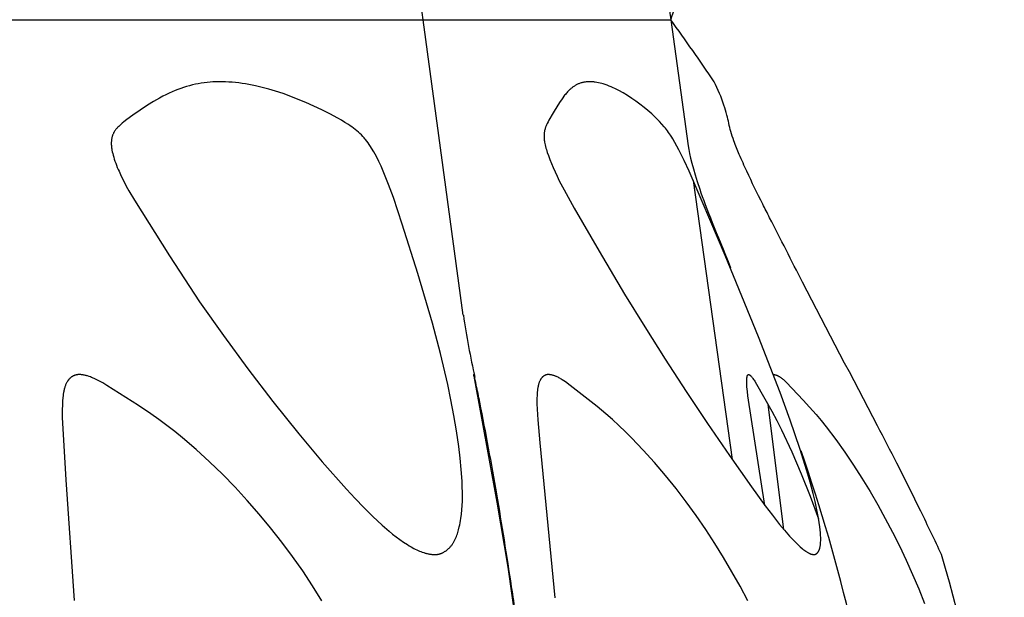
# Model space of a CAD drawing. Header units: millimetres. Extents: x 1250 to 1725, y 0 to 1655.
# Tile 198 of 256: x 1687 to 1713, y 1345 to 1361. Entities that reach past the tile are written whole.
import ezdxf

# ---------------------------------------------------------------- set-up
doc = ezdxf.new("R2010")
doc.units = ezdxf.units.MM
doc.header["$MEASUREMENT"] = 0
doc.layers.add('Crea2D$visibili$tangenti', color=7, linetype='Continuous', true_color=0x000000)

msp = doc.modelspace()

# ---------------------------------------------------------------- linework, layer by layer
at = {"layer": 'Crea2D$visibili$tangenti'}
for p, q in [((1697.668, 1360.548), (1696.618, 1368.31)), ((1703.784, 1363.887), (1704.25, 1360.548)), ((1684.702, 1360.548), (1697.668, 1360.548)), ((1698.733, 1352.687), (1697.668, 1360.548)), ((1697.668, 1360.548), (1704.25, 1360.548)), ((1704.25, 1360.548), (1704.719, 1357.194)), ((1704.849, 1356.265), (1705.886, 1348.847)), ((1707.26, 1346.981), (1706.847, 1350.305))]:
    msp.add_line(p, q, dxfattribs=at)
for points in [[(1697.955, 1346.314), (1697.97, 1346.314), (1697.985, 1346.314), (1698, 1346.315), (1698.014, 1346.316), (1698.029, 1346.318), (1698.044, 1346.32), (1698.058, 1346.322), (1698.073, 1346.325), (1698.087, 1346.329), (1698.101, 1346.333), (1698.115, 1346.337), (1698.129, 1346.342), (1698.143, 1346.347), (1698.157, 1346.352), (1698.17, 1346.358), (1698.184, 1346.365), (1698.197, 1346.371), (1698.21, 1346.378), (1698.223, 1346.385), (1698.235, 1346.393), (1698.248, 1346.401), (1698.26, 1346.409), (1698.273, 1346.418), (1698.285, 1346.426), (1698.296, 1346.435), (1698.308, 1346.445), (1698.319, 1346.454), (1698.33, 1346.464), (1698.341, 1346.474), (1698.352, 1346.484), (1698.363, 1346.494), (1698.373, 1346.505), (1698.386, 1346.519), (1698.398, 1346.533), (1698.41, 1346.548), (1698.422, 1346.562), (1698.433, 1346.577), (1698.444, 1346.593), (1698.454, 1346.608), (1698.464, 1346.624), (1698.474, 1346.64), (1698.484, 1346.656), (1698.493, 1346.672), (1698.502, 1346.689), (1698.51, 1346.706), (1698.519, 1346.723), (1698.534, 1346.757), (1698.549, 1346.792), (1698.562, 1346.828), (1698.575, 1346.864), (1698.587, 1346.9), (1698.598, 1346.937), (1698.608, 1346.974), (1698.626, 1347.049), (1698.638, 1347.105), (1698.65, 1347.162), (1698.66, 1347.219), (1698.669, 1347.275), (1698.683, 1347.389), (1698.695, 1347.503), (1698.702, 1347.618), (1698.707, 1347.732), (1698.709, 1347.847), (1698.709, 1347.962), (1698.706, 1348.115), (1698.7, 1348.269), (1698.679, 1348.576), (1698.649, 1348.882), (1698.611, 1349.188), (1698.551, 1349.604), (1698.481, 1350.018), (1698.403, 1350.431), (1698.317, 1350.843), (1698.124, 1351.661), (1697.909, 1352.474), (1697.524, 1353.794), (1697.109, 1355.105), (1696.871, 1355.814), (1696.743, 1356.166), (1696.604, 1356.513), (1696.545, 1356.647), (1696.484, 1356.777), (1696.419, 1356.905), (1696.35, 1357.032), (1696.292, 1357.129), (1696.262, 1357.177), (1696.231, 1357.224), (1696.199, 1357.271), (1696.166, 1357.316), (1696.131, 1357.361), (1696.113, 1357.382), (1696.095, 1357.404), (1696.077, 1357.424), (1696.058, 1357.444), (1696.02, 1357.484), (1695.981, 1357.522), (1695.941, 1357.558), (1695.899, 1357.594), (1695.856, 1357.628), (1695.813, 1357.662), (1695.769, 1357.694), (1695.724, 1357.725), (1695.678, 1357.756), (1695.584, 1357.815), (1695.489, 1357.872), (1695.393, 1357.926), (1695.184, 1358.039), (1694.972, 1358.146), (1694.758, 1358.247), (1694.542, 1358.343), (1694.342, 1358.427), (1694.141, 1358.506), (1693.937, 1358.58), (1693.732, 1358.648), (1693.558, 1358.7), (1693.383, 1358.747), (1693.207, 1358.789), (1693.119, 1358.807), (1693.03, 1358.824), (1692.941, 1358.84), (1692.851, 1358.853), (1692.762, 1358.865), (1692.672, 1358.875), (1692.582, 1358.884), (1692.492, 1358.89), (1692.401, 1358.894), (1692.31, 1358.896), (1692.27, 1358.896), (1692.229, 1358.896), (1692.15, 1358.895), (1692.072, 1358.891), (1691.993, 1358.886), (1691.914, 1358.879), (1691.836, 1358.87), (1691.758, 1358.859), (1691.68, 1358.845), (1691.603, 1358.83), (1691.524, 1358.812), (1691.446, 1358.792), (1691.368, 1358.77), (1691.291, 1358.746), (1691.214, 1358.72), (1691.138, 1358.692), (1691.063, 1358.662), (1690.988, 1358.631), (1690.903, 1358.592), (1690.819, 1358.551), (1690.735, 1358.509), (1690.653, 1358.464), (1690.571, 1358.418), (1690.49, 1358.371), (1690.331, 1358.272), (1690.135, 1358.143), (1689.942, 1358.01), (1689.778, 1357.89), (1689.697, 1357.828), (1689.658, 1357.795), (1689.619, 1357.762), (1689.591, 1357.736), (1689.564, 1357.71), (1689.538, 1357.684), (1689.525, 1357.67), (1689.512, 1357.656), (1689.5, 1357.642), (1689.488, 1357.627), (1689.477, 1357.613), (1689.466, 1357.598), (1689.456, 1357.582), (1689.446, 1357.567), (1689.441, 1357.559), (1689.437, 1357.551), (1689.432, 1357.543), (1689.428, 1357.534), (1689.421, 1357.52), (1689.414, 1357.506), (1689.408, 1357.491), (1689.403, 1357.476), (1689.398, 1357.462), (1689.393, 1357.446), (1689.388, 1357.431), (1689.384, 1357.416), (1689.381, 1357.4), (1689.378, 1357.384), (1689.375, 1357.369), (1689.373, 1357.353), (1689.37, 1357.337), (1689.369, 1357.321), (1689.368, 1357.305), (1689.367, 1357.289), (1689.366, 1357.268), (1689.366, 1357.246), (1689.367, 1357.224), (1689.368, 1357.203), (1689.369, 1357.181), (1689.372, 1357.159), (1689.374, 1357.138), (1689.377, 1357.116), (1689.381, 1357.095), (1689.385, 1357.073), (1689.394, 1357.031), (1689.404, 1356.988), (1689.415, 1356.946), (1689.43, 1356.891), (1689.447, 1356.836), (1689.465, 1356.781), (1689.484, 1356.727), (1689.505, 1356.673), (1689.526, 1356.619), (1689.548, 1356.566), (1689.572, 1356.513), (1689.632, 1356.38), (1689.696, 1356.25), (1689.763, 1356.121), (1689.833, 1355.994), (1689.981, 1355.743), (1690.912, 1354.26), (1691.717, 1353.043), (1692.348, 1352.143), (1692.998, 1351.257), (1693.668, 1350.386), (1694.356, 1349.528), (1694.98, 1348.782), (1695.624, 1348.054), (1695.854, 1347.806), (1696.088, 1347.563), (1696.328, 1347.326), (1696.576, 1347.096), (1696.758, 1346.938), (1696.852, 1346.861), (1696.947, 1346.787), (1697.044, 1346.715), (1697.143, 1346.646), (1697.245, 1346.58), (1697.296, 1346.548), (1697.348, 1346.518), (1697.419, 1346.479), (1697.455, 1346.46), (1697.492, 1346.442), (1697.528, 1346.425), (1697.565, 1346.409), (1697.602, 1346.393), (1697.64, 1346.379), (1697.678, 1346.366), (1697.716, 1346.354), (1697.736, 1346.349), (1697.755, 1346.344), (1697.775, 1346.339), (1697.794, 1346.335), (1697.814, 1346.331), (1697.834, 1346.327), (1697.854, 1346.324), (1697.874, 1346.321), (1697.894, 1346.319), (1697.914, 1346.317), (1697.934, 1346.315)], [(1708.054, 1346.314), (1708.058, 1346.314), (1708.062, 1346.315), (1708.065, 1346.315), (1708.069, 1346.315), (1708.073, 1346.316), (1708.076, 1346.316), (1708.08, 1346.317), (1708.083, 1346.318), (1708.087, 1346.319), (1708.09, 1346.32), (1708.094, 1346.321), (1708.097, 1346.322), (1708.101, 1346.323), (1708.104, 1346.325), (1708.107, 1346.326), (1708.111, 1346.328), (1708.114, 1346.33), (1708.117, 1346.331), (1708.12, 1346.333), (1708.123, 1346.335), (1708.126, 1346.337), (1708.129, 1346.339), (1708.132, 1346.341), (1708.135, 1346.344), (1708.138, 1346.346), (1708.141, 1346.348), (1708.144, 1346.351), (1708.147, 1346.353), (1708.149, 1346.356), (1708.152, 1346.358), (1708.155, 1346.361), (1708.157, 1346.363), (1708.16, 1346.367), (1708.164, 1346.371), (1708.167, 1346.375), (1708.17, 1346.378), (1708.173, 1346.382), (1708.176, 1346.386), (1708.178, 1346.39), (1708.181, 1346.395), (1708.183, 1346.399), (1708.186, 1346.403), (1708.188, 1346.407), (1708.19, 1346.412), (1708.193, 1346.416), (1708.195, 1346.42), (1708.199, 1346.429), (1708.202, 1346.439), (1708.206, 1346.448), (1708.209, 1346.457), (1708.212, 1346.467), (1708.215, 1346.476), (1708.217, 1346.486), (1708.222, 1346.506), (1708.225, 1346.52), (1708.227, 1346.534), (1708.23, 1346.548), (1708.232, 1346.562), (1708.236, 1346.591), (1708.238, 1346.619), (1708.24, 1346.648), (1708.242, 1346.676), (1708.242, 1346.705), (1708.242, 1346.734), (1708.242, 1346.774), (1708.24, 1346.814), (1708.235, 1346.894), (1708.227, 1346.974), (1708.217, 1347.054), (1708.202, 1347.167), (1708.184, 1347.279), (1708.141, 1347.502), (1708.092, 1347.723), (1708.038, 1347.943), (1707.958, 1348.244), (1707.872, 1348.543), (1707.686, 1349.137), (1707.431, 1349.887), (1707.161, 1350.63), (1706.588, 1352.106), (1705.697, 1354.276), (1705.09, 1355.709), (1704.738, 1356.513), (1704.605, 1356.803), (1704.463, 1357.089), (1704.361, 1357.283), (1704.307, 1357.378), (1704.278, 1357.425), (1704.249, 1357.471), (1704.222, 1357.511), (1704.195, 1357.549), (1704.167, 1357.588), (1704.138, 1357.625), (1704.108, 1357.662), (1704.078, 1357.699), (1704.015, 1357.77), (1703.95, 1357.84), (1703.884, 1357.908), (1703.815, 1357.974), (1703.745, 1358.039), (1703.643, 1358.128), (1703.54, 1358.215), (1703.433, 1358.298), (1703.325, 1358.378), (1703.214, 1358.455), (1703.1, 1358.528), (1702.985, 1358.598), (1702.867, 1358.663), (1702.767, 1358.714), (1702.716, 1358.738), (1702.665, 1358.761), (1702.613, 1358.783), (1702.561, 1358.803), (1702.508, 1358.822), (1702.455, 1358.839), (1702.414, 1358.851), (1702.372, 1358.862), (1702.33, 1358.871), (1702.288, 1358.879), (1702.245, 1358.886), (1702.224, 1358.889), (1702.202, 1358.891), (1702.181, 1358.893), (1702.16, 1358.894), (1702.138, 1358.896), (1702.117, 1358.896), (1702.096, 1358.896), (1702.076, 1358.896), (1702.056, 1358.896), (1702.037, 1358.895), (1702.018, 1358.894), (1701.998, 1358.892), (1701.979, 1358.889), (1701.96, 1358.887), (1701.94, 1358.883), (1701.921, 1358.879), (1701.902, 1358.875), (1701.884, 1358.87), (1701.865, 1358.865), (1701.846, 1358.859), (1701.828, 1358.852), (1701.81, 1358.845), (1701.792, 1358.838), (1701.774, 1358.83), (1701.757, 1358.822), (1701.739, 1358.813), (1701.723, 1358.803), (1701.706, 1358.794), (1701.689, 1358.783), (1701.673, 1358.773), (1701.657, 1358.762), (1701.642, 1358.75), (1701.626, 1358.738), (1701.611, 1358.726), (1701.596, 1358.714), (1701.582, 1358.701), (1701.567, 1358.688), (1701.553, 1358.675), (1701.525, 1358.647), (1701.505, 1358.626), (1701.485, 1358.605), (1701.466, 1358.583), (1701.447, 1358.56), (1701.429, 1358.537), (1701.411, 1358.514), (1701.376, 1358.467), (1701.342, 1358.419), (1701.309, 1358.371), (1701.246, 1358.272), (1701.124, 1358.074), (1701.009, 1357.873), (1700.987, 1357.831), (1700.966, 1357.79), (1700.955, 1357.769), (1700.946, 1357.747), (1700.936, 1357.726), (1700.928, 1357.704), (1700.923, 1357.691), (1700.918, 1357.679), (1700.914, 1357.666), (1700.91, 1357.653), (1700.906, 1357.639), (1700.903, 1357.626), (1700.899, 1357.613), (1700.896, 1357.6), (1700.893, 1357.586), (1700.891, 1357.573), (1700.889, 1357.56), (1700.886, 1357.546), (1700.885, 1357.533), (1700.883, 1357.519), (1700.882, 1357.505), (1700.881, 1357.492), (1700.88, 1357.477), (1700.88, 1357.462), (1700.88, 1357.447), (1700.88, 1357.433), (1700.881, 1357.418), (1700.882, 1357.403), (1700.884, 1357.373), (1700.887, 1357.344), (1700.892, 1357.314), (1700.897, 1357.285), (1700.902, 1357.255), (1700.911, 1357.214), (1700.921, 1357.173), (1700.931, 1357.132), (1700.943, 1357.092), (1700.968, 1357.011), (1700.995, 1356.931), (1701.035, 1356.825), (1701.077, 1356.72), (1701.122, 1356.616), (1701.226, 1356.388), (1701.286, 1356.264), (1701.413, 1356.019), (1701.683, 1355.537), (1702.346, 1354.386), (1703.024, 1353.245), (1703.56, 1352.374), (1704.107, 1351.511), (1704.665, 1350.654), (1705.232, 1349.804), (1705.812, 1348.954), (1706.402, 1348.113), (1706.768, 1347.61), (1706.955, 1347.363), (1707.147, 1347.119), (1707.277, 1346.961), (1707.411, 1346.807), (1707.48, 1346.732), (1707.551, 1346.658), (1707.624, 1346.587), (1707.699, 1346.518), (1707.746, 1346.477), (1707.769, 1346.457), (1707.794, 1346.438), (1707.819, 1346.419), (1707.844, 1346.402), (1707.857, 1346.393), (1707.87, 1346.385), (1707.883, 1346.377), (1707.897, 1346.369), (1707.915, 1346.359), (1707.924, 1346.354), (1707.934, 1346.349), (1707.943, 1346.345), (1707.953, 1346.341), (1707.963, 1346.337), (1707.973, 1346.333), (1707.983, 1346.329), (1707.993, 1346.326), (1708.003, 1346.323), (1708.013, 1346.321), (1708.023, 1346.319), (1708.028, 1346.318), (1708.033, 1346.317), (1708.038, 1346.316), (1708.044, 1346.316), (1708.049, 1346.315)]]:
    msp.add_lwpolyline(points, close=True, dxfattribs=at)
for points in [[(1694.972, 1345.082), (1694.721, 1345.484), (1694.459, 1345.879), (1694.186, 1346.266), (1693.903, 1346.646), (1693.606, 1347.024), (1693.3, 1347.394), (1692.984, 1347.756), (1692.659, 1348.108), (1692.323, 1348.452), (1691.978, 1348.785), (1691.623, 1349.108), (1691.258, 1349.42), (1691.053, 1349.587), (1690.844, 1349.75), (1690.632, 1349.908), (1690.417, 1350.061), (1690.089, 1350.28), (1689.246, 1350.818), (1689.141, 1350.881), (1689.088, 1350.911), (1689.034, 1350.94), (1688.98, 1350.968), (1688.925, 1350.994), (1688.869, 1351.019), (1688.841, 1351.03), (1688.812, 1351.041), (1688.774, 1351.055), (1688.736, 1351.068), (1688.716, 1351.074), (1688.697, 1351.079), (1688.677, 1351.084), (1688.658, 1351.089), (1688.638, 1351.092), (1688.618, 1351.096), (1688.598, 1351.099), (1688.578, 1351.101), (1688.558, 1351.102), (1688.548, 1351.103), (1688.538, 1351.103), (1688.527, 1351.103), (1688.517, 1351.103), (1688.507, 1351.103), (1688.497, 1351.103), (1688.489, 1351.103), (1688.481, 1351.102), (1688.474, 1351.102), (1688.466, 1351.101), (1688.458, 1351.1), (1688.451, 1351.099), (1688.443, 1351.097), (1688.436, 1351.096), (1688.428, 1351.094), (1688.421, 1351.092), (1688.413, 1351.09), (1688.406, 1351.088), (1688.398, 1351.085), (1688.391, 1351.083), (1688.384, 1351.08), (1688.377, 1351.077), (1688.37, 1351.074), (1688.363, 1351.071), (1688.356, 1351.068), (1688.349, 1351.064), (1688.342, 1351.06), (1688.335, 1351.056), (1688.329, 1351.053), (1688.322, 1351.048), (1688.316, 1351.044), (1688.309, 1351.04), (1688.303, 1351.035), (1688.297, 1351.031), (1688.291, 1351.026), (1688.285, 1351.021), (1688.279, 1351.016), (1688.273, 1351.011), (1688.267, 1351.005), (1688.26, 1350.999), (1688.254, 1350.992), (1688.248, 1350.986), (1688.241, 1350.979), (1688.236, 1350.972), (1688.23, 1350.965), (1688.224, 1350.958), (1688.219, 1350.95), (1688.213, 1350.943), (1688.208, 1350.936), (1688.203, 1350.928), (1688.198, 1350.92), (1688.193, 1350.913), (1688.184, 1350.897), (1688.176, 1350.881), (1688.167, 1350.864), (1688.16, 1350.847), (1688.152, 1350.83), (1688.146, 1350.813), (1688.139, 1350.796), (1688.133, 1350.778), (1688.128, 1350.761), (1688.121, 1350.739), (1688.115, 1350.717), (1688.11, 1350.695), (1688.105, 1350.672), (1688.1, 1350.65), (1688.096, 1350.628), (1688.089, 1350.583), (1688.083, 1350.537), (1688.078, 1350.492), (1688.071, 1350.401), (1688.064, 1350.286), (1688.061, 1350.171), (1688.061, 1350.068), (1688.063, 1349.965), (1688.155, 1348.302), (1688.378, 1345.096)], [(1699.009, 1351.103), (1699.009, 1351.103), (1699.008, 1351.103), (1699.008, 1351.103), (1699.008, 1351.103), (1699.008, 1351.103), (1699.008, 1351.103), (1699.008, 1351.103), (1699.008, 1351.103), (1699.008, 1351.103), (1699.008, 1351.103), (1699.008, 1351.103), (1699.008, 1351.103), (1699.008, 1351.103), (1699.008, 1351.103), (1699.008, 1351.103), (1699.008, 1351.103), (1699.008, 1351.103), (1699.008, 1351.103), (1699.008, 1351.104), (1699.008, 1351.104), (1699.008, 1351.104), (1699.008, 1351.104), (1699.008, 1351.104), (1699.008, 1351.104), (1699.008, 1351.104), (1699.008, 1351.104), (1699.008, 1351.104), (1699.008, 1351.104), (1699.008, 1351.104), (1699.008, 1351.104), (1699.008, 1351.104), (1699.008, 1351.104), (1699.008, 1351.104), (1699.008, 1351.104), (1699.008, 1351.104), (1699.008, 1351.104), (1699.008, 1351.104), (1699.008, 1351.104), (1699.008, 1351.104), (1699.008, 1351.104), (1699.008, 1351.104), (1699.008, 1351.104), (1699.008, 1351.104), (1699.008, 1351.104), (1699.008, 1351.104), (1699.008, 1351.104), (1699.008, 1351.104), (1699.008, 1351.104), (1699.008, 1351.104), (1699.008, 1351.104), (1699.008, 1351.104), (1699.008, 1351.104), (1699.008, 1351.104), (1699.008, 1351.104), (1699.008, 1351.104), (1699.008, 1351.104), (1699.008, 1351.104), (1699.008, 1351.104), (1699.008, 1351.103), (1699.008, 1351.103), (1699.008, 1351.103), (1699.008, 1351.103), (1699.008, 1351.103), (1699.008, 1351.103), (1699.008, 1351.103), (1699.007, 1351.103), (1699.007, 1351.103), (1699.007, 1351.103), (1699.007, 1351.103), (1699.007, 1351.103), (1699.007, 1351.103), (1699.007, 1351.103), (1699.007, 1351.103), (1699.007, 1351.103), (1699.007, 1351.103), (1699.007, 1351.103), (1699.007, 1351.103), (1699.007, 1351.103), (1699.007, 1351.103), (1699.007, 1351.103), (1699.007, 1351.103), (1699.007, 1351.103), (1699.007, 1351.103), (1699.007, 1351.103), (1699.007, 1351.103), (1699.007, 1351.103), (1699.007, 1351.103), (1699.007, 1351.103), (1699.007, 1351.103), (1699.007, 1351.103), (1699.007, 1351.103), (1699.007, 1351.103), (1699.007, 1351.103), (1699.007, 1351.103), (1699.007, 1351.103), (1699.007, 1351.103), (1699.007, 1351.103), (1699.007, 1351.102), (1699.007, 1351.101), (1699.007, 1351.099), (1699.007, 1351.098), (1699.007, 1351.096), (1699.007, 1351.094), (1699.007, 1351.091), (1699.007, 1351.089), (1699.008, 1351.084), (1699.009, 1351.074), (1699.01, 1351.063), (1699.626, 1347.711), (1699.913, 1345.979), (1700.125, 1344.531)], [(1706.299, 1345.082), (1706.095, 1345.472), (1705.881, 1345.856), (1705.658, 1346.235), (1705.426, 1346.609), (1705.181, 1346.985), (1704.928, 1347.355), (1704.665, 1347.718), (1704.394, 1348.074), (1704.113, 1348.423), (1703.822, 1348.764), (1703.522, 1349.097), (1703.211, 1349.42), (1703.044, 1349.585), (1702.874, 1349.747), (1702.701, 1349.906), (1702.525, 1350.061), (1702.292, 1350.255), (1701.574, 1350.816), (1701.45, 1350.909), (1701.408, 1350.939), (1701.365, 1350.967), (1701.343, 1350.981), (1701.321, 1350.994), (1701.299, 1351.007), (1701.276, 1351.02), (1701.253, 1351.031), (1701.23, 1351.043), (1701.215, 1351.049), (1701.2, 1351.056), (1701.185, 1351.062), (1701.17, 1351.068), (1701.155, 1351.073), (1701.139, 1351.078), (1701.124, 1351.083), (1701.108, 1351.087), (1701.093, 1351.091), (1701.077, 1351.094), (1701.061, 1351.097), (1701.045, 1351.099), (1701.037, 1351.1), (1701.029, 1351.101), (1701.022, 1351.102), (1701.014, 1351.102), (1701.006, 1351.103), (1700.998, 1351.103), (1700.99, 1351.103), (1700.982, 1351.103), (1700.976, 1351.103), (1700.97, 1351.102), (1700.964, 1351.102), (1700.958, 1351.101), (1700.952, 1351.1), (1700.947, 1351.099), (1700.941, 1351.098), (1700.935, 1351.096), (1700.93, 1351.094), (1700.924, 1351.093), (1700.919, 1351.091), (1700.914, 1351.088), (1700.908, 1351.086), (1700.903, 1351.084), (1700.898, 1351.081), (1700.893, 1351.078), (1700.888, 1351.075), (1700.883, 1351.072), (1700.878, 1351.069), (1700.873, 1351.066), (1700.868, 1351.063), (1700.864, 1351.059), (1700.859, 1351.056), (1700.855, 1351.052), (1700.85, 1351.048), (1700.846, 1351.044), (1700.842, 1351.04), (1700.838, 1351.036), (1700.834, 1351.032), (1700.83, 1351.028), (1700.826, 1351.023), (1700.822, 1351.019), (1700.817, 1351.013), (1700.812, 1351.008), (1700.808, 1351.002), (1700.804, 1350.996), (1700.799, 1350.99), (1700.795, 1350.984), (1700.791, 1350.978), (1700.787, 1350.971), (1700.784, 1350.965), (1700.78, 1350.958), (1700.777, 1350.952), (1700.773, 1350.945), (1700.767, 1350.932), (1700.761, 1350.919), (1700.755, 1350.905), (1700.75, 1350.891), (1700.745, 1350.877), (1700.741, 1350.863), (1700.737, 1350.848), (1700.733, 1350.834), (1700.726, 1350.805), (1700.721, 1350.784), (1700.717, 1350.763), (1700.713, 1350.742), (1700.71, 1350.722), (1700.705, 1350.68), (1700.7, 1350.638), (1700.697, 1350.596), (1700.695, 1350.554), (1700.693, 1350.47), (1700.693, 1350.328), (1700.698, 1350.186), (1700.715, 1349.903), (1700.769, 1349.289), (1701.169, 1345.16)], [(1706.757, 1347.624), (1706.306, 1350.54), (1706.291, 1350.658), (1706.284, 1350.717), (1706.28, 1350.777), (1706.277, 1350.822), (1706.276, 1350.866), (1706.276, 1350.955), (1706.276, 1350.982), (1706.277, 1350.995), (1706.278, 1351.008), (1706.278, 1351.015), (1706.279, 1351.021), (1706.28, 1351.028), (1706.281, 1351.034), (1706.282, 1351.041), (1706.284, 1351.047), (1706.285, 1351.054), (1706.287, 1351.06), (1706.288, 1351.064), (1706.289, 1351.067), (1706.29, 1351.071), (1706.292, 1351.074), (1706.292, 1351.076), (1706.293, 1351.077), (1706.294, 1351.079), (1706.295, 1351.08), (1706.295, 1351.082), (1706.296, 1351.083), (1706.297, 1351.085), (1706.298, 1351.086), (1706.299, 1351.088), (1706.3, 1351.089), (1706.3, 1351.09), (1706.301, 1351.09), (1706.301, 1351.091), (1706.302, 1351.092), (1706.303, 1351.092), (1706.303, 1351.093), (1706.304, 1351.093), (1706.304, 1351.094), (1706.305, 1351.095), (1706.305, 1351.095), (1706.306, 1351.096), (1706.307, 1351.096), (1706.307, 1351.097), (1706.308, 1351.097), (1706.309, 1351.098), (1706.309, 1351.098), (1706.31, 1351.099), (1706.311, 1351.099), (1706.312, 1351.1), (1706.312, 1351.1), (1706.313, 1351.1), (1706.314, 1351.101), (1706.315, 1351.101), (1706.315, 1351.102), (1706.316, 1351.102), (1706.317, 1351.102), (1706.318, 1351.103), (1706.319, 1351.103), (1706.319, 1351.103), (1706.32, 1351.103), (1706.321, 1351.103), (1706.322, 1351.103), (1706.322, 1351.103), (1706.323, 1351.103), (1706.324, 1351.103), (1706.324, 1351.103), (1706.325, 1351.103), (1706.326, 1351.103), (1706.327, 1351.103), (1706.328, 1351.103), (1706.329, 1351.103), (1706.331, 1351.103), (1706.332, 1351.103), (1706.333, 1351.103), (1706.334, 1351.102), (1706.336, 1351.102), (1706.337, 1351.102), (1706.338, 1351.101), (1706.339, 1351.101), (1706.34, 1351.1), (1706.342, 1351.1), (1706.343, 1351.1), (1706.344, 1351.099), (1706.345, 1351.098), (1706.346, 1351.098), (1706.347, 1351.097), (1706.348, 1351.097), (1706.351, 1351.095), (1706.353, 1351.094), (1706.355, 1351.093), (1706.357, 1351.091), (1706.36, 1351.089), (1706.363, 1351.087), (1706.366, 1351.084), (1706.369, 1351.082), (1706.372, 1351.079), (1706.375, 1351.077), (1706.381, 1351.071), (1706.386, 1351.066), (1706.391, 1351.06), (1706.402, 1351.049), (1706.412, 1351.037), (1706.421, 1351.026), (1706.431, 1351.014), (1706.44, 1351.002), (1706.457, 1350.977), (1706.474, 1350.952), (1706.49, 1350.926), (1706.536, 1350.849), (1706.942, 1350.132), (1707.073, 1349.882), (1707.199, 1349.63), (1707.471, 1349.05), (1707.724, 1348.461), (1707.962, 1347.866), (1708.186, 1347.266)], [(1706.982, 1351.103), (1706.983, 1351.103), (1706.989, 1351.103), (1706.995, 1351.103), (1707.001, 1351.103), (1707.007, 1351.102), (1707.013, 1351.102), (1707.019, 1351.101), (1707.025, 1351.1), (1707.031, 1351.099), (1707.037, 1351.097), (1707.043, 1351.096), (1707.049, 1351.094), (1707.054, 1351.093), (1707.06, 1351.091), (1707.066, 1351.089), (1707.071, 1351.087), (1707.077, 1351.085), (1707.082, 1351.082), (1707.088, 1351.08), (1707.099, 1351.075), (1707.11, 1351.069), (1707.12, 1351.063), (1707.131, 1351.057), (1707.141, 1351.051), (1707.151, 1351.044), (1707.162, 1351.037), (1707.18, 1351.024), (1707.198, 1351.011), (1707.215, 1350.998), (1707.232, 1350.984), (1707.249, 1350.969), (1707.265, 1350.955), (1707.298, 1350.925), (1707.329, 1350.894), (1707.773, 1350.426), (1707.947, 1350.237), (1708.117, 1350.045), (1708.254, 1349.881), (1708.388, 1349.715), (1708.646, 1349.374), (1708.886, 1349.038), (1709.117, 1348.696), (1709.34, 1348.349), (1709.555, 1347.997), (1709.762, 1347.64), (1709.961, 1347.278), (1710.152, 1346.913), (1710.337, 1346.543), (1710.515, 1346.166), (1710.687, 1345.785), (1710.85, 1345.401), (1711.007, 1345.013)]]:
    msp.add_lwpolyline(points, dxfattribs=at)
for centre, radius, start, end in [((1651.355, 1379.9), 56.325, 339.9052, 341.8537), ((1658.705, 1327.485), 56.281, 33.9251, 35.9773), ((1721.095, 1355.973), 22.601, 188.3593, 192.6527), ((1664.385, 1333.986), 45.885, 7.0965, 19.1988), ((1673.309, 1334.899), 39.818, 359.0257, 16.6602)]:
    msp.add_arc(centre, radius, start, end, dxfattribs=at)
for points, knots in [([(1711.455, 1346.314), (1711.276, 1346.701), (1710.884, 1347.513), (1710.316, 1348.655), (1709.265, 1350.686), (1708.113, 1352.851), (1707.114, 1354.828), (1706.612, 1355.808), (1706.412, 1356.22), (1706.275, 1356.513), (1706.207, 1356.662), (1706.087, 1356.929), (1705.943, 1357.281), (1705.826, 1357.63), (1705.766, 1357.954), (1705.632, 1358.402), (1705.507, 1358.694), (1705.405, 1358.896)], [0, 0, 0, 0, 1.279063, 2.704989, 3.825707, 8.138383, 10.063425, 10.469991, 11.439692, 11.439692, 11.439692, 11.9299, 12.319038, 12.581871, 13.031939, 13.305076, 13.983217, 13.983217, 13.983217, 13.983217]), ([(1704.719, 1357.194), (1704.754, 1356.944), (1704.834, 1356.591), (1705.195, 1355.531), (1705.466, 1354.875), (1705.845, 1353.947)], [0, 0, 0, 0, 5.528726, 5.528726, 10.652418, 10.652418, 10.652418, 10.652418]), ([(1700.81, 1339.86), (1700.62, 1341.235), (1700.366, 1343.102), (1700.031, 1345.382), (1699.765, 1347.105), (1699.486, 1348.743), (1699.223, 1350.118), (1699.091, 1350.761), (1699.039, 1350.998), (1699.017, 1351.08)], [0, 0, 0, 0, 4.16579, 5.651815, 6.913434, 9.394689, 10.637453, 11.111916, 11.365234, 11.365234, 11.365234, 11.365234])]:
    msp.add_open_spline(points, degree=3, knots=knots, dxfattribs=at)

doc.saveas('drawing.dxf')
